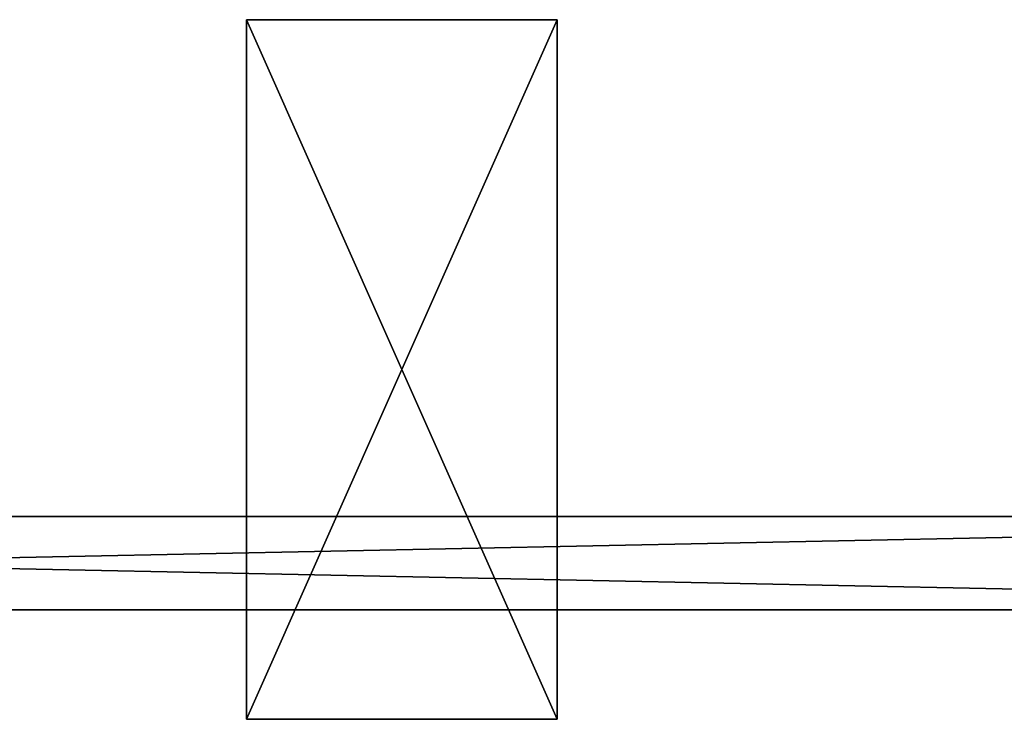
# Model space of a CAD drawing. Header units: millimetres. Extents: x 17 to 607, y -85 to 45.
# Tile 129 of 193: x 347 to 474, y -45 to 45. Entities that reach past the tile are written whole.
import ezdxf

# ---------------------------------------------------------------- set-up
doc = ezdxf.new("R2010")
doc.units = ezdxf.units.MM
doc.header["$LTSCALE"] = 25.4
doc.layers.get('0').update_dxf_attribs({"true_color": 0xff5454})

# ---------------------------------------------------------------- blocks, each defined once
blk = doc.blocks.new('PIK-III-10301.STL')
at = {"color": 250, "true_color": 0x262626}
mesh = blk.add_polyface(dxfattribs=at)
corners = [(376.59, 45, 149.49), (376.59, -45, 119.49), (376.59, -45, 149.49), (376.59, 45, 119.49)]
mesh.append_faces([[corners[k] for k in face] for face in [(0, 1, 2), (1, 0, 3)]], dxfattribs={"vtx0": -1, "color": 250})
mesh = blk.add_polyface(dxfattribs=at)
corners = [(416.59, 45, 119.49), (376.59, -45, 119.49), (376.59, 45, 119.49), (416.59, -45, 119.49)]
mesh.append_faces([[corners[k] for k in face] for face in [(0, 1, 2), (1, 0, 3)]], dxfattribs={"vtx0": -1, "color": 250})
mesh = blk.add_polyface(dxfattribs=at)
corners = [(416.59, -45, 149.49), (376.59, 45, 149.49), (376.59, -45, 149.49), (416.59, 45, 149.49)]
mesh.append_faces([[corners[k] for k in face] for face in [(0, 1, 2), (1, 0, 3)]], dxfattribs={"vtx0": -1, "color": 250})
mesh = blk.add_polyface(dxfattribs=at)
corners = [(376.59, 45, 149.49), (416.59, 45, 119.49), (376.59, 45, 119.49), (416.59, 45, 149.49)]
mesh.append_faces([[corners[k] for k in face] for face in [(0, 1, 2), (1, 0, 3)]], dxfattribs={"vtx0": -1, "color": 250})
mesh = blk.add_polyface(dxfattribs=at)
corners = [(416.59, 45, 119.49), (416.59, -45, 149.49), (416.59, -45, 119.49), (416.59, 45, 149.49)]
mesh.append_faces([[corners[k] for k in face] for face in [(0, 1, 2), (1, 0, 3)]], dxfattribs={"vtx0": -1, "color": 250})
mesh = blk.add_polyface(dxfattribs=at)
corners = [(606.59, -30.9, 132.69), (16.59, -18.9, 132.69), (16.59, -30.9, 132.69), (606.59, -18.9, 132.69)]
mesh.append_faces([[corners[k] for k in face] for face in [(0, 1, 2), (1, 0, 3)]], dxfattribs={"vtx0": -1, "color": 250})
mesh = blk.add_polyface(dxfattribs=at)
corners = [(16.59, -18.9, 132.69), (606.59, -18.9, 122.69), (16.59, -18.9, 122.69), (606.59, -18.9, 132.69)]
mesh.append_faces([[corners[k] for k in face] for face in [(0, 1, 2), (1, 0, 3)]], dxfattribs={"vtx0": -1, "color": 250})
mesh = blk.add_polyface(dxfattribs=at)
corners = [(606.59, -18.9, 122.69), (16.59, -30.9, 122.69), (16.59, -18.9, 122.69), (606.59, -30.9, 122.69)]
mesh.append_faces([[corners[k] for k in face] for face in [(0, 1, 2), (1, 0, 3)]], dxfattribs={"vtx0": -1, "color": 250})
mesh = blk.add_polyface(dxfattribs=at)
corners = [(606.59, -30.9, 132.69), (16.59, -30.9, 122.69), (606.59, -30.9, 122.69), (16.59, -30.9, 132.69)]
mesh.append_faces([[corners[k] for k in face] for face in [(0, 1, 2), (1, 0, 3)]], dxfattribs={"vtx0": -1, "color": 250})
mesh = blk.add_polyface(dxfattribs=at)
corners = [(416.59, -45, 149.49), (376.59, -45, 119.49), (416.59, -45, 119.49), (376.59, -45, 149.49)]
mesh.append_faces([[corners[k] for k in face] for face in [(0, 1, 2), (1, 0, 3)]], dxfattribs={"vtx0": -1, "color": 250})

msp = doc.modelspace()

# ---------------------------------------------------------------- block references
at = {"color": 0}
msp.add_blockref('PIK-III-10301.STL', (0, 0), dxfattribs=at)

doc.saveas('drawing.dxf')
